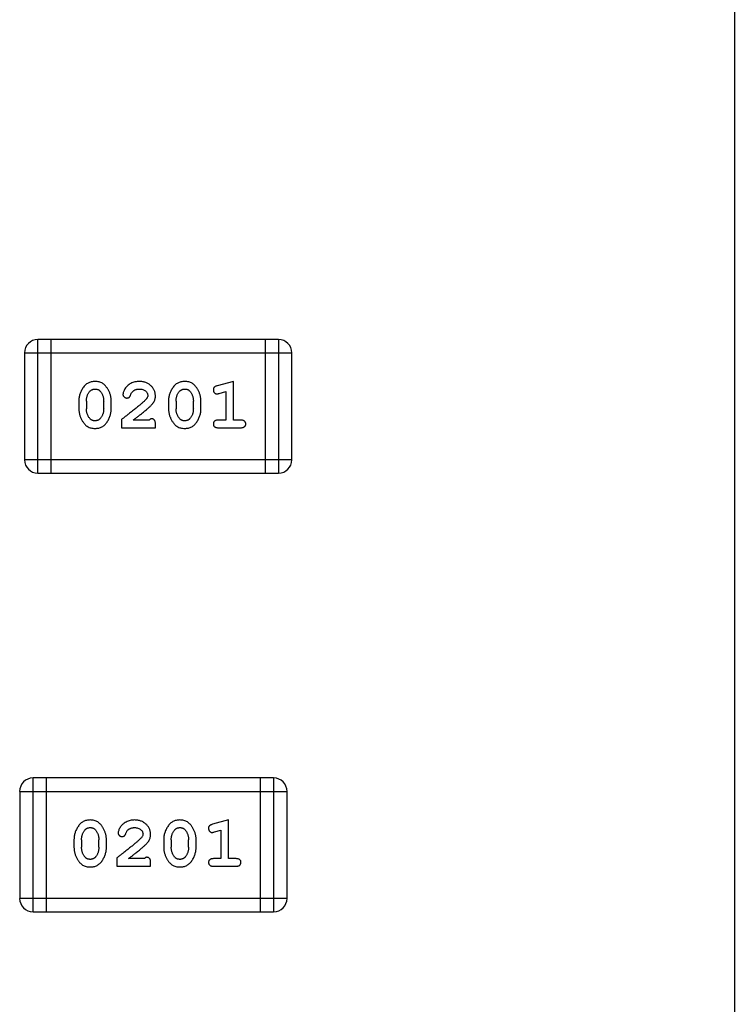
# Model space of a CAD drawing. Header units: millimetres. Extents: x 42 to 554, y 166 to 335.
# Tile 69 of 256: x 401.65 to 403.28, y 232.75 to 234.99. Entities that reach past the tile are written whole.
import ezdxf

# ---------------------------------------------------------------- set-up
doc = ezdxf.new("R2010")
doc.units = ezdxf.units.MM
doc.header["$LTSCALE"] = 30.734
doc.layers.get('0').update_dxf_attribs({"linetype": 'CONTINUOUS'})

msp = doc.modelspace()

# ---------------------------------------------------------------- linework, layer by layer
at = {"linetype": 'Continuous'}
for p, q in [((403.2755, 240.505), (403.2755, 230.505)), ((401.6873, 233.9587), (401.6873, 234.2635)), ((402.236, 234.2635), (401.6873, 234.2635)), ((401.7178, 233.9587), (401.7178, 234.2635)), ((402.2055, 234.2635), (402.2055, 233.9587)), ((402.236, 234.2635), (402.236, 233.9587)), ((401.6568, 234.233), (401.6568, 233.9892)), ((401.6568, 234.233), (402.2664, 234.233)), ((402.2664, 233.9892), (402.2664, 234.233)), ((402.1331, 234.1677), (402.0965, 234.1578)), ((402.1331, 234.0796), (402.1331, 234.1677)), ((402.1008, 234.1404), (402.1158, 234.1446)), ((402.1158, 234.1446), (402.1158, 234.0796)), ((401.7807, 234.1231), (401.7807, 234.1054)), ((401.798, 234.1228), (401.798, 234.1056)), ((401.8374, 234.1056), (401.8374, 234.1228)), ((401.8547, 234.1054), (401.8547, 234.1231)), ((401.9852, 234.1231), (401.9852, 234.1054)), ((402.0025, 234.1228), (402.0025, 234.1056)), ((402.0419, 234.1056), (402.0419, 234.1228)), ((402.0592, 234.1054), (402.0592, 234.1231)), ((401.8783, 234.0812), (401.8783, 234.0623)), ((401.9412, 234.0796), (401.905, 234.0796)), ((401.9554, 234.0623), (401.9554, 234.0702)), ((402.1158, 234.0796), (402.0985, 234.0796)), ((402.1504, 234.0796), (402.1331, 234.0796)), ((401.8783, 234.0623), (401.9554, 234.0623)), ((402.0985, 234.0623), (402.1504, 234.0623)), ((402.2664, 233.9892), (401.6568, 233.9892)), ((401.6873, 233.9587), (402.236, 233.9587)), ((401.6763, 232.9594), (401.6763, 233.2642)), ((402.225, 233.2642), (401.6763, 233.2642)), ((401.7068, 232.9594), (401.7068, 233.2642)), ((402.1945, 233.2642), (402.1945, 232.9594)), ((402.225, 233.2642), (402.225, 232.9594)), ((401.6459, 233.2337), (401.6459, 232.9899)), ((401.6459, 233.2337), (402.2555, 233.2337)), ((402.2555, 232.9899), (402.2555, 233.2337)), ((402.1221, 233.1685), (402.0856, 233.1586)), ((402.1221, 233.0804), (402.1221, 233.1685)), ((402.0898, 233.1412), (402.1048, 233.1453)), ((402.1048, 233.1453), (402.1048, 233.0804)), ((401.7697, 233.1238), (401.7697, 233.1061)), ((401.787, 233.1236), (401.787, 233.1064)), ((401.8264, 233.1064), (401.8264, 233.1236)), ((401.8437, 233.1061), (401.8437, 233.1238)), ((401.9743, 233.1238), (401.9743, 233.1061)), ((401.9916, 233.1236), (401.9916, 233.1064)), ((402.0309, 233.1064), (402.0309, 233.1236)), ((402.0482, 233.1061), (402.0482, 233.1238)), ((401.8673, 233.0819), (401.8673, 233.0631)), ((401.8673, 233.0631), (401.9444, 233.0631)), ((401.9302, 233.0804), (401.894, 233.0804)), ((401.9444, 233.0631), (401.9444, 233.0709)), ((402.1048, 233.0804), (402.0875, 233.0804)), ((402.0875, 233.0631), (402.1394, 233.0631)), ((402.1394, 233.0804), (402.1221, 233.0804)), ((402.2555, 232.9899), (401.6459, 232.9899)), ((401.6763, 232.9594), (402.225, 232.9594))]:
    msp.add_line(p, q, dxfattribs=at)
for centre, start, end in [((401.6873, 234.233), 90, 180), ((402.236, 234.233), 0, 90), ((401.6873, 233.9892), 180, 270), ((402.236, 233.9892), 270, 0), ((401.6763, 233.2337), 90, 180), ((402.225, 233.2337), 0, 90), ((401.6763, 232.9899), 180, 270), ((402.225, 232.9899), 270, 0)]:
    msp.add_arc(centre, 0.0305, start, end, dxfattribs=at)
for points, knots in [([(401.8175, 234.1677), (401.8161, 234.1677), (401.8133, 234.1676), (401.8092, 234.1669), (401.8054, 234.1658), (401.8018, 234.1642), (401.7985, 234.1621), (401.7954, 234.1596), (401.7926, 234.1567), (401.7902, 234.1533), (401.788, 234.1497), (401.7861, 234.146), (401.7844, 234.1423), (401.7831, 234.1385), (401.782, 234.1347), (401.7813, 234.1309), (401.7808, 234.127), (401.7808, 234.1244), (401.7807, 234.1231)], [0, 0, 0, 0, 0.06692, 0.130834, 0.19258, 0.252759, 0.312631, 0.373411, 0.436359, 0.501894, 0.568244, 0.632472, 0.69556, 0.757163, 0.818592, 0.878885, 0.939235, 1, 1, 1, 1]), ([(401.8547, 234.1231), (401.8546, 234.1242), (401.8546, 234.1263), (401.8543, 234.1295), (401.8538, 234.1327), (401.8531, 234.1358), (401.8522, 234.1388), (401.8511, 234.1418), (401.8498, 234.1448), (401.8483, 234.1477), (401.8467, 234.1504), (401.8451, 234.153), (401.8434, 234.1553), (401.8417, 234.1574), (401.84, 234.1592), (401.8383, 234.1609), (401.8366, 234.1623), (401.8342, 234.1639), (401.831, 234.1655), (401.8269, 234.1668), (401.8223, 234.1676), (401.8192, 234.1677), (401.8175, 234.1677)], [0, 0, 0, 0, 0.049855, 0.099516, 0.148482, 0.19758, 0.246804, 0.296268, 0.346517, 0.397047, 0.446826, 0.49336, 0.537801, 0.579207, 0.617974, 0.654833, 0.689171, 0.722088, 0.786392, 0.853518, 0.924186, 1, 1, 1, 1]), ([(401.9187, 234.1677), (401.917, 234.1677), (401.9136, 234.1676), (401.9087, 234.1667), (401.9039, 234.1653), (401.8994, 234.1633), (401.8953, 234.1609), (401.8917, 234.158), (401.8885, 234.1547), (401.886, 234.1512), (401.884, 234.1476), (401.8826, 234.1443), (401.8816, 234.1412), (401.8815, 234.1393), (401.8814, 234.1384)], [0, 0, 0, 0, 0.098286, 0.193983, 0.289056, 0.384352, 0.477435, 0.566197, 0.652355, 0.737986, 0.818188, 0.887401, 0.94802, 1, 1, 1, 1]), ([(401.9554, 234.135), (401.9553, 234.1361), (401.9552, 234.1383), (401.9548, 234.1415), (401.954, 234.1446), (401.9528, 234.1476), (401.9514, 234.1504), (401.9496, 234.1532), (401.9475, 234.1557), (401.9451, 234.1582), (401.9424, 234.1604), (401.9396, 234.1624), (401.9365, 234.164), (401.9333, 234.1654), (401.9299, 234.1664), (401.9263, 234.1672), (401.9226, 234.1676), (401.92, 234.1677), (401.9187, 234.1677)], [0, 0, 0, 0, 0.060981, 0.120256, 0.178148, 0.236115, 0.293993, 0.352864, 0.413358, 0.476056, 0.539296, 0.602396, 0.665116, 0.728325, 0.792919, 0.859317, 0.928302, 1, 1, 1, 1]), ([(402.022, 234.1677), (402.0206, 234.1677), (402.0178, 234.1676), (402.0137, 234.1669), (402.0099, 234.1658), (402.0063, 234.1642), (402.003, 234.1621), (401.9999, 234.1596), (401.9972, 234.1567), (401.9947, 234.1533), (401.9925, 234.1497), (401.9906, 234.146), (401.9889, 234.1423), (401.9876, 234.1385), (401.9865, 234.1347), (401.9858, 234.1309), (401.9853, 234.127), (401.9853, 234.1244), (401.9852, 234.1231)], [0, 0, 0, 0, 0.06692, 0.130834, 0.19258, 0.252759, 0.312631, 0.373411, 0.436359, 0.501894, 0.568244, 0.632472, 0.69556, 0.757163, 0.818592, 0.878885, 0.939235, 1, 1, 1, 1]), ([(402.0592, 234.1231), (402.0592, 234.1242), (402.0591, 234.1263), (402.0588, 234.1295), (402.0583, 234.1327), (402.0576, 234.1358), (402.0567, 234.1388), (402.0556, 234.1418), (402.0543, 234.1448), (402.0528, 234.1477), (402.0512, 234.1504), (402.0496, 234.153), (402.0479, 234.1553), (402.0462, 234.1574), (402.0445, 234.1592), (402.0428, 234.1609), (402.0411, 234.1623), (402.0387, 234.1639), (402.0355, 234.1655), (402.0314, 234.1668), (402.0268, 234.1676), (402.0237, 234.1677), (402.022, 234.1677)], [0, 0, 0, 0, 0.049855, 0.099516, 0.148482, 0.19758, 0.246804, 0.296268, 0.346517, 0.397047, 0.446826, 0.49336, 0.537801, 0.579207, 0.617974, 0.654833, 0.689171, 0.722088, 0.786392, 0.853518, 0.924186, 1, 1, 1, 1]), ([(401.798, 234.1228), (401.7981, 234.1239), (401.7981, 234.126), (401.7984, 234.129), (401.799, 234.132), (401.7998, 234.1348), (401.8008, 234.1375), (401.8021, 234.14), (401.8035, 234.1424), (401.8047, 234.1439), (401.8053, 234.1446)], [0, 0, 0, 0, 0.135446, 0.266257, 0.393419, 0.517936, 0.639137, 0.758785, 0.879345, 1, 1, 1, 1]), ([(401.8053, 234.1446), (401.8057, 234.1451), (401.8065, 234.146), (401.8078, 234.1472), (401.8092, 234.1482), (401.8108, 234.149), (401.8124, 234.1497), (401.8141, 234.1501), (401.8158, 234.1504), (401.817, 234.1504), (401.8177, 234.1504)], [0, 0, 0, 0, 0.13042, 0.256046, 0.378133, 0.498725, 0.620452, 0.742761, 0.869406, 1, 1, 1, 1]), ([(401.8177, 234.1504), (401.8183, 234.1504), (401.8195, 234.1504), (401.8213, 234.1501), (401.823, 234.1497), (401.8246, 234.1491), (401.8261, 234.1484), (401.8274, 234.1475), (401.8287, 234.1464), (401.8294, 234.1456), (401.8298, 234.1451)], [0, 0, 0, 0, 0.138115, 0.270177, 0.397547, 0.520057, 0.63869, 0.757499, 0.878226, 1, 1, 1, 1]), ([(401.8298, 234.1451), (401.8304, 234.1443), (401.8316, 234.1427), (401.8331, 234.1402), (401.8345, 234.1376), (401.8355, 234.1348), (401.8364, 234.132), (401.8369, 234.129), (401.8373, 234.126), (401.8373, 234.1239), (401.8374, 234.1228)], [0, 0, 0, 0, 0.125331, 0.248948, 0.371201, 0.494032, 0.616811, 0.742104, 0.868849, 1, 1, 1, 1]), ([(401.8814, 234.1384), (401.8814, 234.1379), (401.8815, 234.1368), (401.882, 234.1352), (401.8829, 234.1338), (401.884, 234.1325), (401.8853, 234.1314), (401.8869, 234.1306), (401.8885, 234.13), (401.8897, 234.13), (401.8902, 234.13)], [0, 0, 0, 0, 0.120856, 0.239483, 0.360995, 0.490166, 0.620982, 0.746416, 0.870253, 1, 1, 1, 1]), ([(401.8987, 234.1365), (401.899, 234.1374), (401.8996, 234.1391), (401.9008, 234.1414), (401.9021, 234.1434), (401.9032, 234.1445), (401.9037, 234.145)], [0, 0, 0, 0, 0.285518, 0.544185, 0.781367, 1, 1, 1, 1]), ([(401.9037, 234.145), (401.9042, 234.1455), (401.9052, 234.1463), (401.9068, 234.1474), (401.9085, 234.1483), (401.9104, 234.1491), (401.9123, 234.1497), (401.9143, 234.1501), (401.9164, 234.1504), (401.9178, 234.1504), (401.9186, 234.1504)], [0, 0, 0, 0, 0.121873, 0.243139, 0.363336, 0.485133, 0.607572, 0.734701, 0.864814, 1, 1, 1, 1]), ([(401.9186, 234.1504), (401.92, 234.1504), (401.9227, 234.1503), (401.9265, 234.1494), (401.9299, 234.1481), (401.9327, 234.1461), (401.9351, 234.1439), (401.9368, 234.1414), (401.9378, 234.1387), (401.938, 234.1368), (401.938, 234.1359)], [0, 0, 0, 0, 0.156344, 0.299348, 0.4327, 0.561, 0.682299, 0.791883, 0.89611, 1, 1, 1, 1]), ([(402.0025, 234.1228), (402.0026, 234.1239), (402.0026, 234.126), (402.0029, 234.129), (402.0035, 234.132), (402.0043, 234.1348), (402.0053, 234.1375), (402.0066, 234.14), (402.0081, 234.1424), (402.0092, 234.1439), (402.0098, 234.1446)], [0, 0, 0, 0, 0.135446, 0.266257, 0.393419, 0.517936, 0.639137, 0.758785, 0.879345, 1, 1, 1, 1]), ([(402.0098, 234.1446), (402.0102, 234.1451), (402.011, 234.146), (402.0123, 234.1472), (402.0138, 234.1482), (402.0153, 234.149), (402.0169, 234.1497), (402.0186, 234.1501), (402.0203, 234.1504), (402.0215, 234.1504), (402.0222, 234.1504)], [0, 0, 0, 0, 0.13042, 0.256046, 0.378133, 0.498725, 0.620452, 0.742761, 0.869406, 1, 1, 1, 1]), ([(402.0222, 234.1504), (402.0228, 234.1504), (402.024, 234.1504), (402.0258, 234.1501), (402.0275, 234.1497), (402.0291, 234.1491), (402.0306, 234.1484), (402.0319, 234.1475), (402.0332, 234.1464), (402.0339, 234.1456), (402.0343, 234.1451)], [0, 0, 0, 0, 0.138115, 0.270177, 0.397547, 0.520057, 0.63869, 0.757499, 0.878226, 1, 1, 1, 1]), ([(402.0343, 234.1451), (402.0349, 234.1443), (402.0361, 234.1427), (402.0377, 234.1402), (402.039, 234.1376), (402.04, 234.1348), (402.0409, 234.132), (402.0414, 234.129), (402.0418, 234.126), (402.0419, 234.1239), (402.0419, 234.1228)], [0, 0, 0, 0, 0.125331, 0.248948, 0.371201, 0.494032, 0.616811, 0.742104, 0.868849, 1, 1, 1, 1]), ([(402.0965, 234.1578), (402.0957, 234.1576), (402.0941, 234.1571), (402.092, 234.1563), (402.0904, 234.1554), (402.0892, 234.1543), (402.0884, 234.1532), (402.0879, 234.1518), (402.0875, 234.1503), (402.0875, 234.1492), (402.0875, 234.1487)], [0, 0, 0, 0, 0.187321, 0.344927, 0.475328, 0.579604, 0.674244, 0.773631, 0.882025, 1, 1, 1, 1]), ([(402.0875, 234.1487), (402.0875, 234.1481), (402.0876, 234.1468), (402.088, 234.1451), (402.0887, 234.1435), (402.0898, 234.1421), (402.091, 234.1409), (402.0923, 234.14), (402.0938, 234.1395), (402.0949, 234.1394), (402.0954, 234.1394)], [0, 0, 0, 0, 0.138815, 0.27042, 0.39836, 0.52875, 0.654955, 0.771147, 0.884581, 1, 1, 1, 1]), ([(402.0954, 234.1394), (402.0957, 234.1394), (402.0965, 234.1395), (402.0977, 234.1397), (402.0992, 234.14), (402.1002, 234.1403), (402.1008, 234.1404)], [0, 0, 0, 0, 0.183151, 0.413144, 0.682305, 1, 1, 1, 1]), ([(401.9333, 234.1262), (401.9328, 234.1257), (401.9319, 234.1248), (401.9303, 234.1232), (401.9284, 234.1215), (401.9262, 234.1195), (401.9238, 234.1174), (401.921, 234.1151), (401.918, 234.1126), (401.9147, 234.1099), (401.9111, 234.1069), (401.9073, 234.1038), (401.9031, 234.1005), (401.8987, 234.0971), (401.894, 234.0934), (401.889, 234.0895), (401.8837, 234.0854), (401.8801, 234.0826), (401.8783, 234.0812)], [0, 0, 0, 0, 0.026647, 0.057942, 0.094152, 0.134806, 0.180631, 0.231142, 0.286385, 0.346321, 0.411439, 0.481035, 0.555329, 0.634592, 0.718826, 0.807759, 0.901393, 1, 1, 1, 1]), ([(401.8902, 234.13), (401.8907, 234.13), (401.8917, 234.13), (401.8931, 234.1303), (401.8943, 234.1308), (401.8954, 234.1315), (401.8965, 234.1324), (401.8973, 234.1335), (401.8981, 234.1349), (401.8985, 234.136), (401.8987, 234.1365)], [0, 0, 0, 0, 0.127347, 0.246131, 0.359406, 0.470543, 0.586092, 0.711469, 0.847022, 1, 1, 1, 1]), ([(401.938, 234.1359), (401.938, 234.1351), (401.9379, 234.1335), (401.9369, 234.131), (401.9354, 234.1286), (401.934, 234.127), (401.9333, 234.1262)], [0, 0, 0, 0, 0.212836, 0.442809, 0.70317, 1, 1, 1, 1]), ([(401.9386, 234.1067), (401.9395, 234.1074), (401.9412, 234.1089), (401.9435, 234.1111), (401.9456, 234.1133), (401.9475, 234.1152), (401.9491, 234.1171), (401.9505, 234.1189), (401.9516, 234.1205), (401.9527, 234.1226), (401.9538, 234.1251), (401.9547, 234.1283), (401.9553, 234.1316), (401.9553, 234.1338), (401.9554, 234.135)], [0, 0, 0, 0, 0.103002, 0.197728, 0.285279, 0.365235, 0.437224, 0.502446, 0.560545, 0.611446, 0.707576, 0.80349, 0.900532, 1, 1, 1, 1]), ([(401.7807, 234.1054), (401.7807, 234.1043), (401.7808, 234.1022), (401.7811, 234.099), (401.7816, 234.0959), (401.7823, 234.0928), (401.7831, 234.0897), (401.7843, 234.0867), (401.7855, 234.0838), (401.787, 234.0809), (401.7886, 234.0782), (401.7902, 234.0756), (401.7919, 234.0733), (401.7935, 234.0712), (401.7952, 234.0693), (401.7969, 234.0677), (401.7986, 234.0662), (401.801, 234.0646), (401.8042, 234.063), (401.8084, 234.0617), (401.8129, 234.0609), (401.8161, 234.0608), (401.8178, 234.0608)], [0, 0, 0, 0, 0.049886, 0.09882, 0.148132, 0.19689, 0.246038, 0.295176, 0.345305, 0.395692, 0.445312, 0.491875, 0.535813, 0.577009, 0.616081, 0.652689, 0.687585, 0.720206, 0.785062, 0.85223, 0.923759, 1, 1, 1, 1]), ([(401.8057, 234.0833), (401.8051, 234.0841), (401.8038, 234.0857), (401.8023, 234.0883), (401.801, 234.0909), (401.7999, 234.0936), (401.7991, 234.0965), (401.7984, 234.0995), (401.7981, 234.1025), (401.7981, 234.1046), (401.798, 234.1056)], [0, 0, 0, 0, 0.124927, 0.248361, 0.370889, 0.492583, 0.61616, 0.741472, 0.869044, 1, 1, 1, 1]), ([(401.8178, 234.0608), (401.8192, 234.0608), (401.822, 234.0609), (401.8261, 234.0616), (401.83, 234.0627), (401.8335, 234.0643), (401.8369, 234.0663), (401.8399, 234.0688), (401.8427, 234.0718), (401.8452, 234.0752), (401.8474, 234.0788), (401.8493, 234.0824), (401.851, 234.0862), (401.8523, 234.0899), (401.8534, 234.0937), (401.8541, 234.0976), (401.8546, 234.1015), (401.8546, 234.1041), (401.8547, 234.1054)], [0, 0, 0, 0, 0.067217, 0.131051, 0.19272, 0.252824, 0.312745, 0.373449, 0.436041, 0.501494, 0.567761, 0.632087, 0.695096, 0.757109, 0.817993, 0.878657, 0.939311, 1, 1, 1, 1]), ([(401.8374, 234.1056), (401.8373, 234.1046), (401.8373, 234.1025), (401.837, 234.0994), (401.8364, 234.0965), (401.8356, 234.0937), (401.8346, 234.091), (401.8333, 234.0885), (401.8319, 234.0861), (401.8307, 234.0846), (401.8301, 234.0839)], [0, 0, 0, 0, 0.135449, 0.266263, 0.393429, 0.516942, 0.639128, 0.758779, 0.879341, 1, 1, 1, 1]), ([(401.905, 234.0796), (401.907, 234.0812), (401.9108, 234.0842), (401.9163, 234.0885), (401.9213, 234.0924), (401.9257, 234.096), (401.9297, 234.0992), (401.9331, 234.102), (401.936, 234.1045), (401.9378, 234.106), (401.9386, 234.1067)], [0, 0, 0, 0, 0.176662, 0.337826, 0.484741, 0.617764, 0.73494, 0.837793, 0.926412, 1, 1, 1, 1]), ([(401.9852, 234.1054), (401.9853, 234.1043), (401.9853, 234.1022), (401.9856, 234.099), (401.9861, 234.0959), (401.9868, 234.0928), (401.9877, 234.0897), (401.9888, 234.0867), (401.99, 234.0838), (401.9915, 234.0809), (401.9931, 234.0782), (401.9947, 234.0756), (401.9964, 234.0733), (401.998, 234.0712), (401.9997, 234.0693), (402.0014, 234.0677), (402.0032, 234.0662), (402.0055, 234.0646), (402.0087, 234.063), (402.0129, 234.0617), (402.0175, 234.0609), (402.0206, 234.0608), (402.0223, 234.0608)], [0, 0, 0, 0, 0.049886, 0.09882, 0.148132, 0.19689, 0.246038, 0.295176, 0.345305, 0.395692, 0.445312, 0.491875, 0.535813, 0.577009, 0.616081, 0.652689, 0.687585, 0.720206, 0.785062, 0.85223, 0.923759, 1, 1, 1, 1]), ([(402.0102, 234.0833), (402.0096, 234.0841), (402.0084, 234.0857), (402.0068, 234.0883), (402.0055, 234.0909), (402.0044, 234.0936), (402.0036, 234.0965), (402.003, 234.0995), (402.0026, 234.1025), (402.0026, 234.1046), (402.0025, 234.1056)], [0, 0, 0, 0, 0.124927, 0.248361, 0.370889, 0.492583, 0.61616, 0.741472, 0.869044, 1, 1, 1, 1]), ([(402.0223, 234.0608), (402.0237, 234.0608), (402.0265, 234.0609), (402.0306, 234.0616), (402.0345, 234.0627), (402.0381, 234.0643), (402.0414, 234.0663), (402.0444, 234.0688), (402.0472, 234.0718), (402.0497, 234.0752), (402.0519, 234.0788), (402.0538, 234.0824), (402.0555, 234.0862), (402.0568, 234.0899), (402.0579, 234.0937), (402.0586, 234.0976), (402.0591, 234.1015), (402.0592, 234.1041), (402.0592, 234.1054)], [0, 0, 0, 0, 0.067217, 0.131051, 0.19272, 0.252824, 0.312745, 0.373449, 0.436041, 0.501494, 0.567761, 0.632087, 0.695096, 0.757109, 0.817993, 0.878657, 0.939311, 1, 1, 1, 1]), ([(402.0419, 234.1056), (402.0418, 234.1046), (402.0418, 234.1025), (402.0415, 234.0994), (402.0409, 234.0965), (402.0401, 234.0937), (402.0391, 234.091), (402.0378, 234.0885), (402.0364, 234.0861), (402.0352, 234.0846), (402.0346, 234.0839)], [0, 0, 0, 0, 0.135449, 0.266263, 0.393429, 0.516942, 0.639128, 0.758779, 0.879341, 1, 1, 1, 1]), ([(401.8178, 234.0781), (401.8172, 234.0781), (401.8159, 234.0781), (401.8141, 234.0783), (401.8124, 234.0788), (401.8108, 234.0794), (401.8094, 234.0801), (401.808, 234.081), (401.8068, 234.0821), (401.806, 234.0829), (401.8057, 234.0833)], [0, 0, 0, 0, 0.139844, 0.271849, 0.399162, 0.521619, 0.6402, 0.758957, 0.87828, 1, 1, 1, 1]), ([(401.8301, 234.0839), (401.8297, 234.0834), (401.8289, 234.0825), (401.8276, 234.0813), (401.8262, 234.0803), (401.8247, 234.0795), (401.8231, 234.0788), (401.8214, 234.0784), (401.8196, 234.0781), (401.8184, 234.0781), (401.8178, 234.0781)], [0, 0, 0, 0, 0.129853, 0.25607, 0.380154, 0.49978, 0.62208, 0.743277, 0.868791, 1, 1, 1, 1]), ([(401.9467, 234.0828), (401.9463, 234.0827), (401.9453, 234.0827), (401.9439, 234.082), (401.9425, 234.081), (401.9417, 234.0801), (401.9412, 234.0796)], [0, 0, 0, 0, 0.20611, 0.432681, 0.695597, 1, 1, 1, 1]), ([(401.9554, 234.0702), (401.9553, 234.0713), (401.9553, 234.0732), (401.9548, 234.0759), (401.9542, 234.0782), (401.9531, 234.0799), (401.9518, 234.0812), (401.9503, 234.0821), (401.9486, 234.0827), (401.9473, 234.0828), (401.9467, 234.0828)], [0, 0, 0, 0, 0.1844, 0.34094, 0.473574, 0.586824, 0.690029, 0.789175, 0.890445, 1, 1, 1, 1]), ([(402.0223, 234.0781), (402.0217, 234.0781), (402.0204, 234.0781), (402.0186, 234.0783), (402.0169, 234.0788), (402.0154, 234.0794), (402.0139, 234.0801), (402.0125, 234.081), (402.0113, 234.0821), (402.0106, 234.0829), (402.0102, 234.0833)], [0, 0, 0, 0, 0.139844, 0.271849, 0.399162, 0.521619, 0.6402, 0.758957, 0.87828, 1, 1, 1, 1]), ([(402.0346, 234.0839), (402.0342, 234.0834), (402.0334, 234.0825), (402.0321, 234.0813), (402.0307, 234.0803), (402.0292, 234.0795), (402.0276, 234.0788), (402.0259, 234.0784), (402.0242, 234.0781), (402.0229, 234.0781), (402.0223, 234.0781)], [0, 0, 0, 0, 0.129853, 0.25607, 0.380154, 0.49978, 0.62208, 0.743277, 0.868791, 1, 1, 1, 1]), ([(402.0985, 234.0796), (402.0976, 234.0796), (402.0959, 234.0796), (402.0936, 234.0791), (402.0916, 234.0784), (402.0901, 234.0773), (402.0889, 234.0759), (402.0881, 234.0745), (402.0876, 234.0728), (402.0875, 234.0716), (402.0875, 234.071)], [0, 0, 0, 0, 0.169102, 0.317658, 0.446239, 0.563118, 0.671828, 0.776546, 0.884858, 1, 1, 1, 1]), ([(402.0875, 234.071), (402.0875, 234.0704), (402.0876, 234.0692), (402.0881, 234.0675), (402.0889, 234.066), (402.0901, 234.0646), (402.0916, 234.0636), (402.0936, 234.0629), (402.0959, 234.0624), (402.0976, 234.0623), (402.0985, 234.0623)], [0, 0, 0, 0, 0.115051, 0.223278, 0.329269, 0.437893, 0.554681, 0.682591, 0.83103, 1, 1, 1, 1]), ([(402.1614, 234.071), (402.1614, 234.0716), (402.1613, 234.0728), (402.1608, 234.0745), (402.16, 234.076), (402.1588, 234.0773), (402.1573, 234.0784), (402.1553, 234.0791), (402.153, 234.0796), (402.1513, 234.0796), (402.1504, 234.0796)], [0, 0, 0, 0, 0.11517, 0.223509, 0.328254, 0.438012, 0.553651, 0.682263, 0.830856, 1, 1, 1, 1]), ([(402.1504, 234.0623), (402.1513, 234.0623), (402.153, 234.0624), (402.1553, 234.0629), (402.1573, 234.0636), (402.1588, 234.0647), (402.16, 234.066), (402.1608, 234.0675), (402.1613, 234.0692), (402.1614, 234.0704), (402.1614, 234.071)], [0, 0, 0, 0, 0.169012, 0.317488, 0.445429, 0.560977, 0.67065, 0.776666, 0.88492, 1, 1, 1, 1]), ([(401.8065, 233.1685), (401.8051, 233.1684), (401.8023, 233.1683), (401.7982, 233.1676), (401.7944, 233.1665), (401.7908, 233.1649), (401.7875, 233.1629), (401.7844, 233.1604), (401.7817, 233.1574), (401.7792, 233.154), (401.777, 233.1504), (401.7751, 233.1467), (401.7734, 233.143), (401.7721, 233.1393), (401.771, 233.1355), (401.7703, 233.1316), (401.7698, 233.1278), (401.7698, 233.1252), (401.7697, 233.1238)], [0, 0, 0, 0, 0.06692, 0.130834, 0.19258, 0.252759, 0.312631, 0.373411, 0.436359, 0.501894, 0.568244, 0.632472, 0.69556, 0.757163, 0.818592, 0.878885, 0.939235, 1, 1, 1, 1]), ([(401.7943, 233.1454), (401.7947, 233.1458), (401.7955, 233.1467), (401.7969, 233.1479), (401.7983, 233.1489), (401.7998, 233.1497), (401.8014, 233.1504), (401.8031, 233.1508), (401.8048, 233.1511), (401.806, 233.1511), (401.8067, 233.1512)], [0, 0, 0, 0, 0.13042, 0.256046, 0.378133, 0.498725, 0.620452, 0.742761, 0.869406, 1, 1, 1, 1]), ([(401.8437, 233.1238), (401.8437, 233.1249), (401.8436, 233.1271), (401.8433, 233.1303), (401.8428, 233.1334), (401.8421, 233.1365), (401.8412, 233.1395), (401.8401, 233.1426), (401.8388, 233.1455), (401.8373, 233.1484), (401.8357, 233.1511), (401.8341, 233.1537), (401.8324, 233.156), (401.8307, 233.1581), (401.829, 233.16), (401.8273, 233.1616), (401.8256, 233.163), (401.8232, 233.1646), (401.82, 233.1662), (401.8159, 233.1675), (401.8113, 233.1683), (401.8082, 233.1684), (401.8065, 233.1685)], [0, 0, 0, 0, 0.049855, 0.099516, 0.148482, 0.19758, 0.246804, 0.296268, 0.346517, 0.397047, 0.446826, 0.49336, 0.537801, 0.579207, 0.617974, 0.654833, 0.689171, 0.722088, 0.786392, 0.853518, 0.924186, 1, 1, 1, 1]), ([(401.8067, 233.1512), (401.8073, 233.1511), (401.8085, 233.1511), (401.8103, 233.1509), (401.812, 233.1505), (401.8136, 233.1499), (401.8151, 233.1491), (401.8164, 233.1482), (401.8177, 233.1471), (401.8184, 233.1463), (401.8188, 233.1459)], [0, 0, 0, 0, 0.138115, 0.270177, 0.397547, 0.520057, 0.63869, 0.757499, 0.878226, 1, 1, 1, 1]), ([(401.9077, 233.1685), (401.906, 233.1684), (401.9026, 233.1683), (401.8977, 233.1674), (401.893, 233.166), (401.8885, 233.164), (401.8843, 233.1616), (401.8807, 233.1587), (401.8775, 233.1555), (401.875, 233.1519), (401.873, 233.1483), (401.8716, 233.145), (401.8706, 233.142), (401.8705, 233.14), (401.8704, 233.1391)], [0, 0, 0, 0, 0.098286, 0.193983, 0.289056, 0.384352, 0.477435, 0.566197, 0.652355, 0.737986, 0.818188, 0.887401, 0.94802, 1, 1, 1, 1]), ([(401.8927, 233.1458), (401.8932, 233.1462), (401.8942, 233.1471), (401.8958, 233.1482), (401.8976, 233.1491), (401.8994, 233.1498), (401.9013, 233.1504), (401.9033, 233.1508), (401.9054, 233.1511), (401.9068, 233.1511), (401.9076, 233.1512)], [0, 0, 0, 0, 0.121873, 0.243139, 0.363336, 0.485133, 0.607572, 0.734701, 0.864814, 1, 1, 1, 1]), ([(401.9076, 233.1512), (401.909, 233.1511), (401.9117, 233.151), (401.9155, 233.1502), (401.9189, 233.1488), (401.9217, 233.1469), (401.9241, 233.1446), (401.9258, 233.1421), (401.9268, 233.1394), (401.927, 233.1376), (401.9271, 233.1366)], [0, 0, 0, 0, 0.156344, 0.299348, 0.4327, 0.561, 0.682299, 0.791883, 0.89611, 1, 1, 1, 1]), ([(401.9444, 233.1357), (401.9443, 233.1368), (401.9443, 233.139), (401.9438, 233.1422), (401.943, 233.1453), (401.9418, 233.1483), (401.9404, 233.1512), (401.9386, 233.1539), (401.9365, 233.1565), (401.9341, 233.1589), (401.9314, 233.1612), (401.9286, 233.1631), (401.9256, 233.1648), (401.9223, 233.1662), (401.9189, 233.1672), (401.9153, 233.1679), (401.9116, 233.1684), (401.909, 233.1684), (401.9077, 233.1685)], [0, 0, 0, 0, 0.060981, 0.120256, 0.178148, 0.236115, 0.293993, 0.352864, 0.413358, 0.476056, 0.539296, 0.602396, 0.665116, 0.728325, 0.792919, 0.859317, 0.928302, 1, 1, 1, 1]), ([(402.0111, 233.1685), (402.0096, 233.1684), (402.0068, 233.1683), (402.0027, 233.1676), (401.9989, 233.1665), (401.9953, 233.1649), (401.992, 233.1629), (401.989, 233.1604), (401.9862, 233.1574), (401.9837, 233.154), (401.9815, 233.1504), (401.9796, 233.1467), (401.9779, 233.143), (401.9766, 233.1393), (401.9755, 233.1355), (401.9748, 233.1316), (401.9743, 233.1278), (401.9743, 233.1252), (401.9743, 233.1238)], [0, 0, 0, 0, 0.06692, 0.130834, 0.19258, 0.252759, 0.312631, 0.373411, 0.436359, 0.501894, 0.568244, 0.632472, 0.69556, 0.757163, 0.818592, 0.878885, 0.939235, 1, 1, 1, 1]), ([(401.9988, 233.1454), (401.9992, 233.1458), (402, 233.1467), (402.0014, 233.1479), (402.0028, 233.1489), (402.0043, 233.1497), (402.0059, 233.1504), (402.0076, 233.1508), (402.0093, 233.1511), (402.0106, 233.1511), (402.0112, 233.1512)], [0, 0, 0, 0, 0.13042, 0.256046, 0.378133, 0.498725, 0.620452, 0.742761, 0.869406, 1, 1, 1, 1]), ([(402.0482, 233.1238), (402.0482, 233.1249), (402.0481, 233.1271), (402.0478, 233.1303), (402.0473, 233.1334), (402.0466, 233.1365), (402.0457, 233.1395), (402.0446, 233.1426), (402.0433, 233.1455), (402.0418, 233.1484), (402.0402, 233.1511), (402.0386, 233.1537), (402.0369, 233.156), (402.0353, 233.1581), (402.0335, 233.16), (402.0318, 233.1616), (402.0301, 233.163), (402.0277, 233.1646), (402.0246, 233.1662), (402.0204, 233.1675), (402.0158, 233.1683), (402.0127, 233.1684), (402.0111, 233.1685)], [0, 0, 0, 0, 0.049855, 0.099516, 0.148482, 0.19758, 0.246804, 0.296268, 0.346517, 0.397047, 0.446826, 0.49336, 0.537801, 0.579207, 0.617974, 0.654833, 0.689171, 0.722088, 0.786392, 0.853518, 0.924186, 1, 1, 1, 1]), ([(402.0112, 233.1512), (402.0118, 233.1511), (402.013, 233.1511), (402.0148, 233.1509), (402.0165, 233.1505), (402.0181, 233.1499), (402.0196, 233.1491), (402.021, 233.1482), (402.0222, 233.1471), (402.023, 233.1463), (402.0233, 233.1459)], [0, 0, 0, 0, 0.138115, 0.270177, 0.397547, 0.520057, 0.63869, 0.757499, 0.878226, 1, 1, 1, 1]), ([(402.0856, 233.1586), (402.0847, 233.1583), (402.0831, 233.1579), (402.0811, 233.157), (402.0794, 233.1561), (402.0782, 233.1551), (402.0774, 233.1539), (402.0769, 233.1526), (402.0765, 233.151), (402.0765, 233.15), (402.0765, 233.1494)], [0, 0, 0, 0, 0.187321, 0.344927, 0.475328, 0.579604, 0.674244, 0.773631, 0.882025, 1, 1, 1, 1]), ([(401.787, 233.1236), (401.7871, 233.1246), (401.7871, 233.1267), (401.7874, 233.1298), (401.788, 233.1327), (401.7888, 233.1355), (401.7898, 233.1382), (401.7911, 233.1407), (401.7926, 233.1431), (401.7937, 233.1446), (401.7943, 233.1454)], [0, 0, 0, 0, 0.135446, 0.266257, 0.393419, 0.517936, 0.639137, 0.758785, 0.879345, 1, 1, 1, 1]), ([(401.8188, 233.1459), (401.8194, 233.1451), (401.8206, 233.1435), (401.8222, 233.1409), (401.8235, 233.1383), (401.8245, 233.1355), (401.8254, 233.1327), (401.826, 233.1297), (401.8263, 233.1267), (401.8264, 233.1246), (401.8264, 233.1236)], [0, 0, 0, 0, 0.125331, 0.248948, 0.371201, 0.494032, 0.616811, 0.742104, 0.868849, 1, 1, 1, 1]), ([(401.8704, 233.1391), (401.8705, 233.1386), (401.8705, 233.1375), (401.871, 233.136), (401.8719, 233.1345), (401.873, 233.1332), (401.8744, 233.1321), (401.8759, 233.1313), (401.8775, 233.1308), (401.8787, 233.1307), (401.8793, 233.1307)], [0, 0, 0, 0, 0.120856, 0.239483, 0.360995, 0.490166, 0.620982, 0.746416, 0.870253, 1, 1, 1, 1]), ([(401.8793, 233.1307), (401.8797, 233.1307), (401.8807, 233.1308), (401.8821, 233.131), (401.8833, 233.1315), (401.8844, 233.1322), (401.8855, 233.1331), (401.8864, 233.1343), (401.8871, 233.1357), (401.8875, 233.1367), (401.8877, 233.1373)], [0, 0, 0, 0, 0.127347, 0.246131, 0.359406, 0.470543, 0.586092, 0.711469, 0.847022, 1, 1, 1, 1]), ([(401.8877, 233.1373), (401.888, 233.1382), (401.8886, 233.1399), (401.8899, 233.1422), (401.8911, 233.1442), (401.8922, 233.1453), (401.8927, 233.1458)], [0, 0, 0, 0, 0.285518, 0.544185, 0.781367, 1, 1, 1, 1]), ([(401.9271, 233.1366), (401.927, 233.1358), (401.9269, 233.1342), (401.9259, 233.1318), (401.9244, 233.1293), (401.923, 233.1277), (401.9223, 233.1269)], [0, 0, 0, 0, 0.212836, 0.442809, 0.70317, 1, 1, 1, 1]), ([(401.9276, 233.1074), (401.9285, 233.1082), (401.9302, 233.1097), (401.9325, 233.1119), (401.9347, 233.114), (401.9365, 233.116), (401.9381, 233.1179), (401.9395, 233.1196), (401.9406, 233.1213), (401.9417, 233.1233), (401.9428, 233.1259), (401.9437, 233.129), (401.9443, 233.1323), (401.9443, 233.1346), (401.9444, 233.1357)], [0, 0, 0, 0, 0.103002, 0.197728, 0.285279, 0.365235, 0.437224, 0.502446, 0.560545, 0.611446, 0.707576, 0.80349, 0.900532, 1, 1, 1, 1]), ([(401.9916, 233.1236), (401.9916, 233.1246), (401.9916, 233.1267), (401.992, 233.1298), (401.9925, 233.1327), (401.9933, 233.1355), (401.9943, 233.1382), (401.9956, 233.1407), (401.9971, 233.1431), (401.9982, 233.1446), (401.9988, 233.1454)], [0, 0, 0, 0, 0.135446, 0.266257, 0.393419, 0.517936, 0.639137, 0.758785, 0.879345, 1, 1, 1, 1]), ([(402.0233, 233.1459), (402.0239, 233.1451), (402.0251, 233.1435), (402.0267, 233.1409), (402.028, 233.1383), (402.029, 233.1355), (402.0299, 233.1327), (402.0305, 233.1297), (402.0308, 233.1267), (402.0309, 233.1246), (402.0309, 233.1236)], [0, 0, 0, 0, 0.125331, 0.248948, 0.371201, 0.494032, 0.616811, 0.742104, 0.868849, 1, 1, 1, 1]), ([(402.0765, 233.1494), (402.0765, 233.1488), (402.0766, 233.1476), (402.0771, 233.1458), (402.0778, 233.1442), (402.0788, 233.1428), (402.08, 233.1416), (402.0814, 233.1408), (402.0828, 233.1402), (402.0839, 233.1402), (402.0844, 233.1401)], [0, 0, 0, 0, 0.138815, 0.27042, 0.39836, 0.52875, 0.654955, 0.771147, 0.884581, 1, 1, 1, 1]), ([(402.0844, 233.1401), (402.0847, 233.1402), (402.0855, 233.1402), (402.0867, 233.1404), (402.0882, 233.1407), (402.0892, 233.141), (402.0898, 233.1412)], [0, 0, 0, 0, 0.183151, 0.413144, 0.682305, 1, 1, 1, 1]), ([(401.7697, 233.1061), (401.7698, 233.105), (401.7698, 233.1029), (401.7701, 233.0997), (401.7706, 233.0966), (401.7713, 233.0935), (401.7722, 233.0905), (401.7733, 233.0875), (401.7746, 233.0845), (401.776, 233.0816), (401.7776, 233.0789), (401.7792, 233.0763), (401.7809, 233.074), (401.7825, 233.0719), (401.7842, 233.0701), (401.7859, 233.0684), (401.7877, 233.067), (401.79, 233.0654), (401.7932, 233.0638), (401.7974, 233.0625), (401.802, 233.0616), (401.8051, 233.0615), (401.8068, 233.0615)], [0, 0, 0, 0, 0.049886, 0.09882, 0.148132, 0.19689, 0.246038, 0.295176, 0.345305, 0.395692, 0.445312, 0.491875, 0.535813, 0.577009, 0.616081, 0.652689, 0.687585, 0.720206, 0.785062, 0.85223, 0.923759, 1, 1, 1, 1]), ([(401.7947, 233.0841), (401.7941, 233.0849), (401.7929, 233.0864), (401.7913, 233.089), (401.79, 233.0916), (401.7889, 233.0944), (401.7881, 233.0972), (401.7875, 233.1002), (401.7871, 233.1032), (401.7871, 233.1053), (401.787, 233.1064)], [0, 0, 0, 0, 0.124927, 0.248361, 0.370889, 0.492583, 0.61616, 0.741472, 0.869044, 1, 1, 1, 1]), ([(401.8068, 233.0615), (401.8082, 233.0615), (401.811, 233.0616), (401.8151, 233.0623), (401.819, 233.0634), (401.8226, 233.065), (401.8259, 233.067), (401.8289, 233.0696), (401.8317, 233.0725), (401.8342, 233.0759), (401.8364, 233.0795), (401.8383, 233.0832), (401.84, 233.0869), (401.8413, 233.0906), (401.8424, 233.0945), (401.8431, 233.0983), (401.8436, 233.1022), (401.8437, 233.1048), (401.8437, 233.1061)], [0, 0, 0, 0, 0.067217, 0.131051, 0.19272, 0.252824, 0.312745, 0.373449, 0.436041, 0.501494, 0.567761, 0.632087, 0.695096, 0.757109, 0.817993, 0.878657, 0.939311, 1, 1, 1, 1]), ([(401.8264, 233.1064), (401.8264, 233.1053), (401.8263, 233.1032), (401.826, 233.1002), (401.8254, 233.0972), (401.8246, 233.0945), (401.8236, 233.0918), (401.8223, 233.0892), (401.8209, 233.0868), (401.8197, 233.0853), (401.8191, 233.0846)], [0, 0, 0, 0, 0.135449, 0.266263, 0.393429, 0.516942, 0.639128, 0.758779, 0.879341, 1, 1, 1, 1]), ([(401.9223, 233.1269), (401.9219, 233.1265), (401.9209, 233.1255), (401.9193, 233.1239), (401.9174, 233.1222), (401.9152, 233.1203), (401.9128, 233.1181), (401.91, 233.1158), (401.907, 233.1133), (401.9037, 233.1106), (401.9001, 233.1077), (401.8963, 233.1046), (401.8921, 233.1013), (401.8877, 233.0978), (401.883, 233.0941), (401.878, 233.0902), (401.8727, 233.0861), (401.8691, 233.0834), (401.8673, 233.0819)], [0, 0, 0, 0, 0.026647, 0.057942, 0.094152, 0.134806, 0.180631, 0.231142, 0.286385, 0.346321, 0.411439, 0.481035, 0.555329, 0.634592, 0.718826, 0.807759, 0.901393, 1, 1, 1, 1]), ([(401.894, 233.0804), (401.896, 233.0819), (401.8999, 233.0849), (401.9053, 233.0892), (401.9103, 233.0932), (401.9147, 233.0967), (401.9187, 233.0999), (401.9221, 233.1027), (401.925, 233.1052), (401.9268, 233.1067), (401.9276, 233.1074)], [0, 0, 0, 0, 0.176662, 0.337826, 0.484741, 0.617764, 0.73494, 0.837793, 0.926412, 1, 1, 1, 1]), ([(401.9743, 233.1061), (401.9743, 233.105), (401.9743, 233.1029), (401.9746, 233.0997), (401.9751, 233.0966), (401.9758, 233.0935), (401.9767, 233.0905), (401.9778, 233.0875), (401.9791, 233.0845), (401.9805, 233.0816), (401.9821, 233.0789), (401.9837, 233.0763), (401.9854, 233.074), (401.987, 233.0719), (401.9887, 233.0701), (401.9904, 233.0684), (401.9922, 233.067), (401.9945, 233.0654), (401.9977, 233.0638), (402.0019, 233.0625), (402.0065, 233.0616), (402.0097, 233.0615), (402.0113, 233.0615)], [0, 0, 0, 0, 0.049886, 0.09882, 0.148132, 0.19689, 0.246038, 0.295176, 0.345305, 0.395692, 0.445312, 0.491875, 0.535813, 0.577009, 0.616081, 0.652689, 0.687585, 0.720206, 0.785062, 0.85223, 0.923759, 1, 1, 1, 1]), ([(401.9992, 233.0841), (401.9986, 233.0849), (401.9974, 233.0864), (401.9958, 233.089), (401.9945, 233.0916), (401.9934, 233.0944), (401.9926, 233.0972), (401.992, 233.1002), (401.9916, 233.1032), (401.9916, 233.1053), (401.9916, 233.1064)], [0, 0, 0, 0, 0.124927, 0.248361, 0.370889, 0.492583, 0.61616, 0.741472, 0.869044, 1, 1, 1, 1]), ([(402.0113, 233.0615), (402.0127, 233.0615), (402.0156, 233.0616), (402.0197, 233.0623), (402.0235, 233.0634), (402.0271, 233.065), (402.0304, 233.067), (402.0334, 233.0696), (402.0362, 233.0725), (402.0387, 233.0759), (402.0409, 233.0795), (402.0428, 233.0832), (402.0445, 233.0869), (402.0459, 233.0906), (402.0469, 233.0945), (402.0477, 233.0983), (402.0481, 233.1022), (402.0482, 233.1048), (402.0482, 233.1061)], [0, 0, 0, 0, 0.067217, 0.131051, 0.19272, 0.252824, 0.312745, 0.373449, 0.436041, 0.501494, 0.567761, 0.632087, 0.695096, 0.757109, 0.817993, 0.878657, 0.939311, 1, 1, 1, 1]), ([(402.0309, 233.1064), (402.0309, 233.1053), (402.0308, 233.1032), (402.0305, 233.1002), (402.0299, 233.0972), (402.0291, 233.0945), (402.0281, 233.0918), (402.0268, 233.0892), (402.0254, 233.0868), (402.0242, 233.0853), (402.0236, 233.0846)], [0, 0, 0, 0, 0.135449, 0.266263, 0.393429, 0.516942, 0.639128, 0.758779, 0.879341, 1, 1, 1, 1]), ([(401.8068, 233.0788), (401.8062, 233.0788), (401.805, 233.0788), (401.8031, 233.0791), (401.8014, 233.0795), (401.7999, 233.0801), (401.7984, 233.0808), (401.797, 233.0817), (401.7958, 233.0828), (401.7951, 233.0837), (401.7947, 233.0841)], [0, 0, 0, 0, 0.139844, 0.271849, 0.399162, 0.521619, 0.6402, 0.758957, 0.87828, 1, 1, 1, 1]), ([(401.8191, 233.0846), (401.8187, 233.0841), (401.8179, 233.0832), (401.8166, 233.082), (401.8152, 233.081), (401.8137, 233.0802), (401.8121, 233.0796), (401.8104, 233.0791), (401.8087, 233.0789), (401.8075, 233.0788), (401.8068, 233.0788)], [0, 0, 0, 0, 0.129853, 0.25607, 0.380154, 0.49978, 0.62208, 0.743277, 0.868791, 1, 1, 1, 1]), ([(401.9357, 233.0835), (401.9353, 233.0835), (401.9343, 233.0834), (401.9329, 233.0827), (401.9315, 233.0817), (401.9307, 233.0808), (401.9302, 233.0804)], [0, 0, 0, 0, 0.20611, 0.432681, 0.695597, 1, 1, 1, 1]), ([(401.9444, 233.0709), (401.9443, 233.072), (401.9443, 233.074), (401.9439, 233.0767), (401.9432, 233.0789), (401.9421, 233.0807), (401.9408, 233.082), (401.9393, 233.0829), (401.9376, 233.0834), (401.9363, 233.0835), (401.9357, 233.0835)], [0, 0, 0, 0, 0.1844, 0.34094, 0.473574, 0.586824, 0.690029, 0.789175, 0.890445, 1, 1, 1, 1]), ([(402.0113, 233.0788), (402.0107, 233.0788), (402.0095, 233.0788), (402.0077, 233.0791), (402.006, 233.0795), (402.0044, 233.0801), (402.0029, 233.0808), (402.0015, 233.0817), (402.0003, 233.0828), (401.9996, 233.0837), (401.9992, 233.0841)], [0, 0, 0, 0, 0.139844, 0.271849, 0.399162, 0.521619, 0.6402, 0.758957, 0.87828, 1, 1, 1, 1]), ([(402.0236, 233.0846), (402.0232, 233.0841), (402.0224, 233.0832), (402.0211, 233.082), (402.0197, 233.081), (402.0182, 233.0802), (402.0166, 233.0796), (402.0149, 233.0791), (402.0132, 233.0789), (402.012, 233.0788), (402.0113, 233.0788)], [0, 0, 0, 0, 0.129853, 0.25607, 0.380154, 0.49978, 0.62208, 0.743277, 0.868791, 1, 1, 1, 1]), ([(402.0875, 233.0804), (402.0866, 233.0803), (402.0849, 233.0803), (402.0826, 233.0798), (402.0807, 233.0791), (402.0791, 233.078), (402.078, 233.0767), (402.0771, 233.0752), (402.0766, 233.0735), (402.0765, 233.0723), (402.0765, 233.0717)], [0, 0, 0, 0, 0.169102, 0.317658, 0.446239, 0.563118, 0.671828, 0.776546, 0.884858, 1, 1, 1, 1]), ([(402.0765, 233.0717), (402.0765, 233.0711), (402.0766, 233.0699), (402.0771, 233.0682), (402.0779, 233.0667), (402.0791, 233.0654), (402.0807, 233.0643), (402.0826, 233.0636), (402.0849, 233.0631), (402.0866, 233.0631), (402.0875, 233.0631)], [0, 0, 0, 0, 0.115051, 0.223278, 0.329269, 0.437893, 0.554681, 0.682591, 0.83103, 1, 1, 1, 1]), ([(402.1504, 233.0717), (402.1504, 233.0723), (402.1504, 233.0735), (402.1499, 233.0752), (402.149, 233.0767), (402.1478, 233.078), (402.1463, 233.0791), (402.1443, 233.0798), (402.142, 233.0803), (402.1403, 233.0803), (402.1394, 233.0804)], [0, 0, 0, 0, 0.11517, 0.223509, 0.328254, 0.438012, 0.553651, 0.682263, 0.830856, 1, 1, 1, 1]), ([(402.1394, 233.0631), (402.1403, 233.0631), (402.142, 233.0631), (402.1443, 233.0636), (402.1463, 233.0643), (402.1478, 233.0654), (402.149, 233.0667), (402.1498, 233.0682), (402.1504, 233.0699), (402.1504, 233.0711), (402.1504, 233.0717)], [0, 0, 0, 0, 0.169012, 0.317488, 0.445429, 0.560977, 0.67065, 0.776666, 0.88492, 1, 1, 1, 1])]:
    msp.add_open_spline(points, degree=3, knots=knots, dxfattribs=at)

doc.saveas('drawing.dxf')
